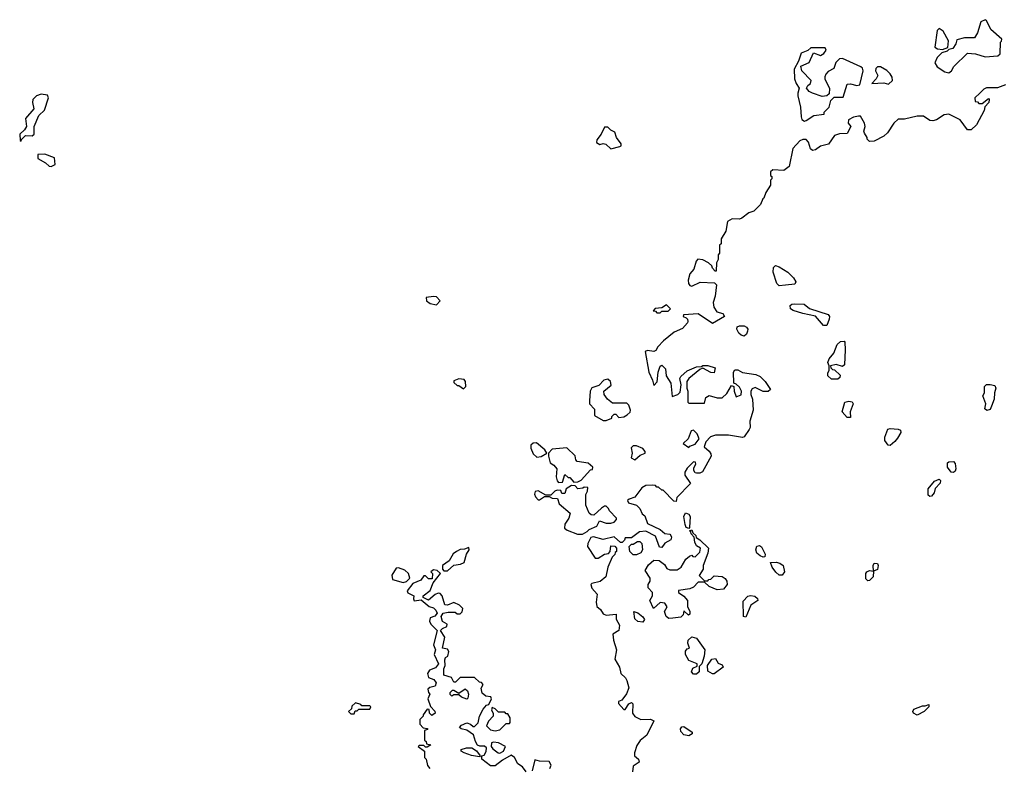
# Model space of a CAD drawing. Extents: x 2380107 to 2585170, y 384273 to 546161.
# Tile 181 of 256: x 2555077 to 2561285, y 414113 to 418828. Entities that reach past the tile are written whole.
import ezdxf

# ---------------------------------------------------------------- set-up
doc = ezdxf.new("R2010")
doc.units = 0

msp = doc.modelspace()

# ---------------------------------------------------------------- linework, layer by layer
at = {"layer": '0CON05XD'}
for points in [[(2560935, 418492.5), (2560952.5, 418505), (2560967, 418533), (2561053.3, 418616.7), (2561103, 418613), (2561165, 418593.3), (2561245, 418600), (2561258.3, 418611.7), (2561260, 418685), (2561268.3, 418691.7), (2561270, 418705), (2561200, 418765), (2561173, 418823), (2561165, 418827.5), (2561137, 418813), (2561116.2, 418745), (2561096.2, 418713.8), (2561035, 418712.5), (2560985, 418700), (2560980, 418675), (2560960, 418645), (2560935, 418640), (2560925, 418630), (2560891.7, 418618.3), (2560861.7, 418588.3), (2560847.5, 418555), (2560860.7, 418530.7), (2560909.3, 418499.3), (2560935, 418492.5)], [(2560895, 418640), (2560928.3, 418651.7), (2560932.5, 418695), (2560900, 418755), (2560875, 418772.5), (2560861.7, 418758.3), (2560847.5, 418655), (2560863, 418643), (2560895, 418640)], [(2560025, 418187.5), (2560035, 418192.5), (2560085, 418223.3), (2560148.3, 418231.7), (2560150, 418245), (2560180, 418275), (2560191.7, 418318.3), (2560211.7, 418338.3), (2560270, 418340), (2560295, 418420), (2560315, 418422.5), (2560355, 418412.5), (2560373, 418417), (2560396, 418505), (2560391.2, 418521.2), (2560380.7, 418530.7), (2560265, 418582.5), (2560245, 418580), (2560221.7, 418558.3), (2560209.3, 418520.7), (2560175, 418500), (2560160, 418485), (2560153, 418467), (2560152.5, 418455), (2560183, 418393), (2560180, 418360), (2560165, 418347.5), (2560136.4, 418343.6), (2560075, 418363.8), (2560054.2, 418374.2), (2560037.5, 418395), (2560047, 418413), (2560062.5, 418425), (2560067.5, 418445), (2560007.5, 418505), (2560002.5, 418535), (2560055, 418557.5), (2560081.7, 418618.3), (2560125, 418602.5), (2560146.4, 418613.6), (2560162.5, 418635), (2560155, 418650), (2560065, 418650), (2560047, 418633), (2560003.9, 418616.1), (2559987.5, 418565), (2559960, 418515), (2559962.5, 418455), (2559972.5, 418425), (2559992.5, 418395), (2559982.5, 418365), (2559983.6, 418346.4), (2560000, 418275), (2560003.9, 418213.9), (2560007.5, 418197.5), (2560025, 418187.5)], [(2560555, 418420), (2560580, 418445), (2560577.5, 418465), (2560566.1, 418486.1), (2560545, 418507.5), (2560505, 418530), (2560485, 418530), (2560475, 418520), (2560473.3, 418505), (2560487.5, 418475), (2560477.5, 418455), (2560450, 418425), (2560525, 418430), (2560555, 418420)], [(2561293, 418417), (2561241.7, 418398.3), (2561173, 418397), (2561155, 418390), (2561130, 418365), (2561100, 418335), (2561101.7, 418311.7), (2561115, 418310), (2561125, 418300), (2561145, 418300), (2561185, 418330), (2561190, 418325), (2561186.7, 418305), (2561161.7, 418278.3), (2561157.5, 418255), (2561110, 418165), (2561077, 418133), (2561053.9, 418133.9), (2561006.4, 418196.4), (2560935, 418232.5), (2560905, 418226.7), (2560857.5, 418195), (2560835, 418190), (2560815, 418192.5), (2560775, 418220), (2560735, 418220), (2560655, 418200), (2560615, 418200), (2560587.5, 418175), (2560547.5, 418115), (2560525, 418092.5), (2560465, 418062.5), (2560435, 418060), (2560420, 418075), (2560420, 418085), (2560403, 418113), (2560400, 418125), (2560407.5, 418155), (2560402.5, 418175), (2560378.3, 418218.3), (2560365, 418220), (2560335, 418212.5), (2560302.5, 418195), (2560300, 418175), (2560317.5, 418155), (2560295, 418110), (2560245, 418107.5), (2560215, 418097.5), (2560176.4, 418043.6), (2560125, 418030), (2560095, 418006.7), (2560075, 418003.3), (2560062.3, 418012.3), (2560050, 418055), (2560035, 418072.5), (2560015, 418072.5), (2559996.4, 418063.6), (2559952.5, 418015), (2559928.3, 417901.7), (2559895, 417877.5), (2559825, 417880), (2559811.7, 417868.3), (2559810, 417845), (2559818.3, 417838.3), (2559820, 417825), (2559810, 417815), (2559810, 417785), (2559781.7, 417738.3), (2559768.3, 417701.7), (2559761.7, 417698.3), (2559748.3, 417661.7), (2559705, 417620), (2559675, 417610), (2559630, 417575), (2559615, 417570), (2559568.3, 417571.7), (2559540, 417555), (2559530, 417495), (2559500, 417445), (2559500, 417415), (2559490, 417405), (2559490, 417355), (2559480, 417345), (2559480, 417315), (2559470, 417295), (2559468.3, 417241.7), (2559461.7, 417241.7), (2559445, 417260), (2559440, 417275), (2559420, 417295), (2559385, 417312.5), (2559353, 417317), (2559342.5, 417305), (2559327.5, 417255), (2559302.5, 417225), (2559292.5, 417185), (2559293, 417163), (2559301.7, 417151.7), (2559315, 417147.5), (2559368.3, 417171.7), (2559458.3, 417168.3), (2559470, 417155), (2559462.5, 417085), (2559450, 417045), (2559453.3, 417015), (2559472.5, 416985), (2559510, 416975), (2559520, 416955), (2559445, 416912.5), (2559355, 416972.5), (2559263, 416967), (2559260, 416955), (2559278.3, 416948.3), (2559288.3, 416938.3), (2559290, 416925), (2559287.5, 416915), (2559255, 416880), (2559203.9, 416856.1), (2559137, 416803), (2559100, 416765), (2559087.5, 416742.5), (2559075, 416736.2), (2559035, 416742.5), (2559020, 416735), (2559043.3, 416605), (2559067.5, 416555), (2559075, 416520), (2559097, 416543), (2559102, 416605), (2559115, 416642.5), (2559125, 416648.8), (2559148, 416625), (2559152.3, 416582.3), (2559182.5, 416535), (2559191.7, 416451.7), (2559227, 416463), (2559241.7, 416478.3), (2559247.5, 416525), (2559240, 416565)], [(2555085, 418062.5), (2555087.5, 418072.5), (2555113, 418097), (2555155, 418096), (2555167.5, 418105), (2555167.5, 418155), (2555197.2, 418222.8), (2555233, 418257), (2555257.5, 418335), (2555251.2, 418351.2), (2555213, 418357), (2555183, 418347), (2555160, 418325), (2555157.5, 418305), (2555166.7, 418265), (2555112.5, 418205), (2555120, 418155), (2555107.9, 418132.1), (2555076.7, 418105), (2555080, 418065), (2555085, 418062.5)], [(2558805, 418012.5), (2558861.7, 418028.3), (2558868.3, 418031.7), (2558870, 418045), (2558840, 418085), (2558828.3, 418118.3), (2558805, 418130), (2558785, 418150), (2558765, 418150), (2558742.5, 418105), (2558715, 418070), (2558713, 418053), (2558735, 418040), (2558755, 418047.5), (2558771.7, 418041.7), (2558805, 418012.5)], [(2555275, 417902.5), (2555300, 417915), (2555296.4, 417956.4), (2555235, 417980), (2555191.7, 417978.3), (2555191.7, 417951.7), (2555240, 417925), (2555263, 417903), (2555275, 417902.5)], [(2559865, 417150), (2559850, 417165), (2559827.5, 417235), (2559830, 417265), (2559842.5, 417277.5), (2559865, 417270), (2559920, 417235), (2559955, 417200), (2559970, 417175), (2559965, 417160), (2559905, 417152.5), (2559865, 417150)], [(2557705, 417030), (2557727.5, 417055), (2557705, 417080), (2557685, 417082.5), (2557640, 417075), (2557642.5, 417055), (2557665, 417037.5), (2557705, 417030)], [(2559115, 416980), (2559125, 416990), (2559165, 416990), (2559180, 417005), (2559155, 417030), (2559125, 417010), (2559083, 417007), (2559071.7, 416991.7), (2559085, 416990), (2559095, 416980), (2559115, 416980)], [(2560165, 416900), (2560145, 416900), (2560095, 416957.5), (2560013.9, 416973.9), (2559953.9, 416993.9), (2559937.5, 417005), (2559933.8, 417025), (2559945, 417033.3), (2559965, 417036), (2560023, 417033), (2560056.4, 417006.4), (2560175, 416967.5), (2560182.5, 416955), (2560181.7, 416938.3), (2560165, 416900)], [(2559645, 416832.5), (2559625, 416837.5), (2559611.7, 416851.7), (2559597.5, 416875), (2559600, 416890), (2559615, 416896.7), (2559645, 416896.7), (2559659.3, 416889.3), (2559667, 416877), (2559666.4, 416863.6), (2559660, 416845), (2559645, 416832.5)], [(2560235, 416560), (2560195, 416560), (2560171.7, 416581.7), (2560171.7, 416601.7), (2560180, 416615), (2560180, 416645), (2560172.5, 416665), (2560181.7, 416688.3), (2560210, 416725), (2560231.7, 416778.3), (2560251.7, 416798.3), (2560275, 416800), (2560280, 416795), (2560282.5, 416745), (2560278.3, 416651.7), (2560265, 416640), (2560225, 416652.5), (2560190, 416645), (2560191.7, 416631.7), (2560201.7, 416621.7), (2560215, 416620), (2560250, 416585), (2560248.3, 416571.7), (2560235, 416560)], [(2559240, 416565), (2559245, 416577.5), (2559285, 416612.5), (2559345, 416637.5), (2559375, 416640), (2559385, 416647.5), (2559415, 416647.5), (2559461.7, 416631.7), (2559455, 416600), (2559435, 416602.5), (2559385, 416630), (2559365, 416622.5), (2559296.7, 416565), (2559282.5, 416545), (2559282.5, 416505), (2559290, 416485), (2559290, 416415), (2559295, 416410), (2559395, 416410), (2559402.5, 416445), (2559425, 416456.7), (2559473.6, 416443.6), (2559505, 416442.5), (2559535, 416470), (2559565, 416520), (2559580, 416515), (2559582.5, 416485), (2559595, 416450), (2559625, 416462.5), (2559627.5, 416485), (2559615, 416510), (2559595, 416530), (2559580, 416535), (2559577.5, 416605), (2559585, 416620), (2559605, 416620), (2559633.6, 416603.6), (2559719.3, 416589.3), (2559745, 416577.5), (2559776.4, 416546.4), (2559810, 416495), (2559797, 416483), (2559765, 416482.5), (2559715, 416507.5), (2559695, 416500), (2559687.5, 416485), (2559687.5, 416465), (2559697.5, 416435), (2559702.5, 416365), (2559680, 416295), (2559683.6, 416256.4), (2559676.1, 416243.9), (2559645, 416197.5), (2559635, 416192.5), (2559545, 416207.5), (2559465, 416207.5), (2559433.3, 416196.7), (2559402.5, 416165), (2559392.5, 416135), (2559425, 416107.5), (2559435, 416090), (2559435.8, 416074.2), (2559383, 415977), (2559365, 415967.5), (2559345, 415967.5), (2559335, 415970), (2559327.5, 415985), (2559328.3, 416001.7), (2559340, 416025), (2559338.3, 416038.3), (2559325, 416040), (2559285, 416000), (2559270, 415975), (2559270, 415955), (2559307, 415903), (2559220, 415815), (2559215, 415790), (2559201.7, 415791.7), (2559135, 415860), (2559125, 415860), (2559105, 415880), (2559095, 415880), (2559085, 415890), (2559065, 415892.5), (2559025, 415890), (2559000, 415875), (2558955, 415817.5), (2558920, 415805), (2558910, 415795), (2558915, 415780), (2558965, 415766.7), (2558987.5, 415745), (2559001.7, 415711.7), (2559018.3, 415698.3), (2559035, 415650), (2559115, 415612.5), (2559145, 415587.5), (2559175, 415582.5), (2559182.5, 415575), (2559187.5, 415565), (2559183, 415547), (2559143.6, 415526.4), (2559125, 415500), (2559111.7, 415501.7), (2559085, 415570), (2559025, 415602.5), (2558985, 415597.5), (2558935, 415560), (2558895, 415560), (2558890, 415545), (2558875, 415530), (2558865, 415530), (2558825, 415567.5), (2558755, 415548.8), (2558695, 415566.2), (2558678, 415562), (2558658.8, 415525), (2558656.7, 415505), (2558705, 415432.5), (2558725, 415431.2), (2558765, 415457.5), (2558788.3, 415461.7), (2558800, 415475), (2558805, 415510), (2558828.3, 415508.3), (2558840, 415495), (2558840, 415475), (2558831.7, 415468.3), (2558830, 415455), (2558811.7, 415438.3), (2558784.1, 415375.9), (2558773.3, 415315), (2558736.1, 415283.9), (2558685, 415272.5), (2558677.5, 415265), (2558685, 415242.5), (2558718, 415205), (2558711.2, 415155), (2558716.4, 415126.4), (2558739.3, 415109.3), (2558755, 415080), (2558775, 415072.5), (2558838.3, 415078.3), (2558838.3, 415048.3), (2558859.3, 415009.3), (2558853.6, 414976.4), (2558817.5, 414952.5), (2558820, 414915), (2558838.8, 414855), (2558830, 414795), (2558858.8, 414745), (2558866.7, 414705), (2558896.4, 414676.4), (2558905, 414660), (2558917.5, 414615), (2558903.6, 414576.4), (2558873, 414537), (2558851.7, 414528.3), (2558852.5, 414515), (2558885, 414477.5), (2558895, 414477.5), (2558917, 414513), (2558935, 414522.5), (2558943, 414513), (2558941.2, 414455), (2558955, 414433.3), (2558993.9, 414413.9), (2559055, 414416.2), (2559076, 414406), (2559030, 414315), (2558988.3, 414281.7), (2558968.3, 414251.7), (2558952.5, 414205), (2558952.5, 414185), (2558977.5, 414165), (2558982.5, 414145), (2558945, 414120), (2558940, 414085)], [(2557875, 416500), (2557890, 416515), (2557887, 416547), (2557878.3, 416558.3), (2557845, 416562.5), (2557815, 416550), (2557815, 416540), (2557835, 416520), (2557845, 416520), (2557875, 416500)], [(2558775, 416300), (2558810, 416315), (2558810, 416325), (2558825, 416340), (2558835, 416340), (2558855, 416320), (2558885, 416323.3), (2558907.5, 416335), (2558925, 416352.5), (2558927.5, 416365), (2558917, 416397), (2558905, 416410), (2558815, 416410), (2558782.5, 416435), (2558762.5, 416465), (2558760, 416485), (2558807, 416523), (2558802.5, 416545), (2558785, 416560), (2558760, 416555), (2558728.3, 416521.7), (2558684.1, 416505.9), (2558673.3, 416485), (2558670, 416425), (2558670, 416405), (2558701.7, 416371.7), (2558701.7, 416331.7), (2558755, 416300), (2558775, 416300)], [(2561175, 416362.5), (2561163, 416373), (2561167.5, 416405), (2561150, 416455), (2561160, 416475), (2561160, 416515), (2561173, 416527), (2561195, 416527.5), (2561225, 416520), (2561232.5, 416505), (2561222.5, 416475), (2561221.2, 416435), (2561205, 416390), (2561195, 416370), (2561175, 416362.5)], [(2560315, 416320), (2560295, 416320), (2560262.5, 416355), (2560280, 416415), (2560305, 416422.5), (2560325, 416417.5), (2560332.5, 416405), (2560312.5, 416355), (2560315, 416320)], [(2559295, 416130), (2559301.7, 416138.3), (2559335, 416150), (2559360, 416185), (2559347.5, 416215), (2559325, 416240), (2559310, 416235), (2559292.5, 416185), (2559260, 416155), (2559295, 416130)], [(2560565, 416143.3), (2560553.6, 416143.6), (2560532.5, 416175), (2560532.5, 416195), (2560550, 416245), (2560565, 416250), (2560616.2, 416246.2), (2560630, 416240), (2560632.5, 416225), (2560610.7, 416189.3), (2560595, 416167.5), (2560565, 416143.3)], [(2558338.3, 416068.3), (2558365, 416073.3), (2558400, 416095), (2558387.5, 416115), (2558335, 416160), (2558315, 416157.5), (2558300, 416145), (2558300, 416125), (2558315, 416090), (2558338.3, 416068.3)], [(2558475, 415910), (2558498.3, 415911.7), (2558515, 415960), (2558535, 415940), (2558545, 415940), (2558571.7, 415911.7), (2558595, 415912.5), (2558616.4, 415923.6), (2558675, 415990), (2558688.3, 415991.7), (2558690, 416005), (2558661.7, 416031.7), (2558591.7, 416041.7), (2558583, 416053), (2558578.3, 416078.3), (2558527, 416127), (2558435, 416120), (2558410, 416095), (2558410, 416075), (2558422.5, 416032.5), (2558445, 416017.5), (2558462.5, 415995), (2558460, 415945), (2558465, 415920), (2558475, 415910)], [(2558955, 416052.5), (2558989.3, 416080.7), (2559020, 416095), (2559020, 416105), (2559005, 416122.5), (2558965, 416140), (2558945, 416140), (2558932.5, 416127.5), (2558937.5, 416095), (2558932.5, 416065), (2558955, 416052.5)], [(2560965, 415972.5), (2560950, 415975), (2560927.5, 416005), (2560927, 416033), (2560935, 416040), (2560965, 416042.5), (2560975, 416030), (2560980, 415995), (2560975, 415980), (2560965, 415972.5)], [(2560815, 415820), (2560805, 415830), (2560805, 415870), (2560845, 415917.5), (2560875, 415930), (2560881.7, 415921.7), (2560880, 415905), (2560849.3, 415870.7), (2560843.3, 415845), (2560825, 415822.5), (2560815, 415820)], [(2558593, 415583), (2558625, 415583.3), (2558655, 415600), (2558666.4, 415613.6), (2558716.4, 415633.6), (2558733, 415667), (2558775, 415652.5), (2558805, 415652.5), (2558825, 415660), (2558840, 415675), (2558840, 415685), (2558795, 415730), (2558790, 415745), (2558775, 415760), (2558765, 415760), (2558745, 415746.7), (2558697, 415703), (2558680, 415705), (2558667.5, 415715), (2558647, 415767), (2558646.4, 415833.6), (2558657.5, 415855), (2558658.3, 415878.3), (2558635, 415880), (2558627, 415873), (2558595, 415870), (2558578.3, 415888.3), (2558555, 415890), (2558521.7, 415868.3), (2558515, 415840), (2558495, 415840), (2558488.3, 415858.3), (2558465, 415860), (2558450, 415855), (2558425, 415830), (2558395, 415830), (2558345, 415856.7), (2558327, 415853), (2558323.3, 415835), (2558328.3, 415818.3), (2558345, 415800), (2558355, 415800), (2558385, 415820), (2558415, 415820), (2558435, 415810), (2558468.3, 415808.3), (2558477.5, 415775), (2558547.5, 415715), (2558540, 415685), (2558513, 415647), (2558511.7, 415621.7), (2558528.3, 415608.3), (2558593, 415583)], [(2559295, 415620), (2559280, 415625), (2559272.5, 415645), (2559264, 415695), (2559275, 415717.5), (2559295, 415710), (2559303.3, 415695), (2559300, 415625), (2559295, 415620)], [(2559170.7, 415050.7), (2559152.5, 415065), (2559142.5, 415095), (2559160, 415125), (2559145, 415147.5), (2559115, 415152.5), (2559073.9, 415113.9), (2559050, 415165), (2559066.7, 415195), (2559067.5, 415215), (2559040, 415245), (2559040, 415265), (2559053, 415287), (2559051.2, 415305), (2559020, 415355), (2559040.7, 415389.3), (2559075, 415420), (2559108.3, 415418.3), (2559143, 415393), (2559157, 415367), (2559175, 415357.5), (2559221.7, 415358.3), (2559247.5, 415375), (2559277.5, 415425), (2559300, 415445), (2559315, 415450), (2559321.7, 415441.7), (2559335, 415440), (2559365, 415470), (2559370, 415495), (2559345, 415510), (2559333, 415533), (2559330, 415565), (2559310, 415585), (2559308.3, 415598.3), (2559300, 415605), (2559315, 415610), (2559321.7, 415591.7), (2559340, 415575), (2559341.7, 415561.7), (2559365, 415547.5), (2559420, 415495), (2559416.4, 415463.6), (2559386.7, 415385), (2559386.4, 415363.6), (2559361.7, 415321.7), (2559395, 415290), (2559415, 415290), (2559421.7, 415298.3), (2559435, 415300), (2559455, 415320), (2559505, 415316.7), (2559523.9, 415303.9), (2559536.1, 415286.1), (2559537.5, 415265), (2559515, 415237.5), (2559475, 415233.3), (2559423, 415253), (2559395, 415280), (2559355, 415280), (2559325, 415250), (2559301.7, 415238.3), (2559231.7, 415228.3), (2559230, 415215), (2559265, 415192.5), (2559287.5, 415165), (2559287, 415127), (2559302.5, 415095), (2559301.7, 415078.3), (2559293, 415073), (2559265, 415100), (2559260, 415075), (2559245, 415060), (2559195, 415053.3), (2559170.7, 415050.7)], [(2558965, 415453.3), (2558945, 415453.3), (2558923.6, 415473.6), (2558920, 415505), (2558935, 415520), (2558945, 415520), (2558973, 415537), (2558987, 415537), (2559000, 415525), (2559003.8, 415485), (2558993.9, 415466.1), (2558965, 415453.3)], [(2557751.7, 415351.7), (2557775, 415352.5), (2557815, 415387.5), (2557856.4, 415393.6), (2557880, 415405), (2557893, 415457), (2557910, 415485), (2557908.3, 415498.3), (2557881.7, 415488.3), (2557853, 415487), (2557830, 415475), (2557810.7, 415459.3), (2557783.9, 415416.1), (2557742.5, 415385), (2557742.5, 415362.5), (2557751.7, 415351.7)], [(2559765, 415437.5), (2559745, 415446.7), (2559724.3, 415464.3), (2559718.8, 415485), (2559725, 415507.5), (2559741.7, 415511.7), (2559753, 415503), (2559776.4, 415456.4), (2559775, 415440), (2559765, 415437.5)], [(2559885, 415323.8), (2559865, 415323.8), (2559845, 415343.3), (2559821.2, 415375), (2559810, 415405), (2559846.1, 415406.1), (2559869.6, 415399.5), (2559890, 415385), (2559899.2, 415345), (2559885, 415323.8)], [(2557495, 415278.8), (2557515, 415284), (2557537.5, 415305), (2557527.5, 415335), (2557505, 415356), (2557465, 415371.2), (2557450, 415370), (2557423.8, 415325), (2557426.7, 415296.7), (2557495, 415278.8)], [(2558270, 414085), (2558246.4, 414116.4), (2558217.5, 414135), (2558197.5, 414175), (2558175, 414190), (2558120.8, 414159.2), (2558075, 414122.5), (2558045, 414122.5), (2557990, 414165), (2557990, 414185), (2558005, 414190), (2558017, 414213), (2558020, 414235), (2558006.4, 414246.4), (2557977, 414247), (2557963.6, 414253.6), (2557950, 414275), (2557938.3, 414318.3), (2557897, 414347), (2557860, 414355), (2557850, 414365), (2557861.7, 414378.3), (2557895, 414393.3), (2557920, 414385), (2557935, 414370), (2557945, 414370), (2557967, 414393), (2557976.7, 414435), (2557999.3, 414480.7), (2558020, 414505), (2558035, 414510), (2558052.5, 414545), (2558048.3, 414558.3), (2558015, 414562.5), (2557991.7, 414581.7), (2557987, 414613), (2558000, 414635), (2557988.3, 414648.3), (2557975, 414650), (2557945, 414680), (2557855, 414680), (2557825, 414650), (2557815, 414650), (2557798.8, 414678.8), (2557750, 414695), (2557750, 414735), (2557760, 414755), (2557758.3, 414791.7), (2557762.5, 414805), (2557776.4, 414813.6), (2557783, 414843), (2557775, 414857.5), (2557742.5, 414865), (2557756.4, 414933.6), (2557730, 414975), (2557741.7, 414988.3), (2557769.3, 415000.7), (2557772.5, 415015), (2557742.5, 415032.5), (2557733.8, 415065), (2557746.7, 415085), (2557777.7, 415092.3), (2557821.7, 415091.7), (2557835, 415080), (2557855, 415080), (2557867, 415093), (2557870, 415115), (2557850, 415135), (2557815, 415153.3), (2557775, 415136.2), (2557757.7, 415137.7), (2557740, 415195), (2557728.9, 415208.9), (2557715, 415210.8), (2557696.4, 415203.6), (2557655, 415167.5), (2557620, 415185), (2557620, 415195), (2557665, 415227.5), (2557683, 415277), (2557730, 415335), (2557710, 415355), (2557685, 415357.5), (2557670, 415345), (2557680, 415335), (2557678.3, 415301.7), (2557655, 415302.5), (2557635, 415320), (2557625, 415320), (2557605, 415292.5), (2557555, 415273.3), (2557520, 415225), (2557523.9, 415213.9), (2557562.5, 415195), (2557560, 415175), (2557565, 415162.5), (2557608.3, 415168.3), (2557657.5, 415127.5), (2557685, 415118.8), (2557700, 415105), (2557708, 415085), (2557695, 415066.2), (2557663.8, 415056.2), (2557660, 415035), (2557670, 415015), (2557710, 414975), (2557685.8, 414885), (2557697.5, 414855), (2557690, 414825), (2557717.5, 414765), (2557698.8, 414741.2), (2557660, 414725), (2557647.5, 414705), (2557655, 414680), (2557687.3, 414667.3), (2557702, 414645), (2557695.7, 414624.3), (2557663.3, 414616.7), (2557650, 414605), (2557653.3, 414585), (2557662.5, 414575), (2557650, 414545), (2557667.5, 414497.5), (2557695, 414467.5), (2557696.7, 414455), (2557675, 414440), (2557660, 414455), (2557658.3, 414478.3), (2557645, 414480), (2557620, 414445), (2557620, 414435), (2557600, 414415), (2557600, 414385), (2557621.7, 414361.7), (2557648.3, 414358.3), (2557648.3, 414351.7), (2557630, 414345), (2557630, 414285), (2557640, 414275), (2557641.7, 414261.7), (2557670, 414255), (2557645, 414240), (2557635, 414240), (2557625, 414250), (2557595, 414250), (2557590, 414245), (2557630, 414215), (2557630, 414175), (2557640, 414165), (2557647.5, 414125), (2557662.5, 414105)], [(2560425, 415290), (2560412.3, 415302.3), (2560411.2, 415335), (2560417.5, 415345), (2560435, 415353.3), (2560460, 415350), (2560457.5, 415385), (2560465, 415400), (2560485, 415397.5), (2560490, 415385), (2560485, 415360), (2560460, 415350), (2560458.8, 415315), (2560435, 415291.2), (2560425, 415290)], [(2559655, 415060), (2559640, 415065), (2559638.3, 415161.7), (2559668.3, 415191.7), (2559685, 415197.5), (2559711.7, 415191.7), (2559728.3, 415178.3), (2559730, 415165), (2559687.5, 415135), (2559655, 415060)], [(2559005, 415027.5), (2558975, 415032.5), (2558955, 415050), (2558950, 415095), (2558975, 415087.5), (2559005, 415062.5), (2559016.2, 415045), (2559005, 415027.5)], [(2559345, 414700), (2559325, 414700), (2559313.3, 414715), (2559320.7, 414739.3), (2559348.3, 414751.7), (2559347.5, 414765), (2559295, 414786.7), (2559274, 414825), (2559274, 414846), (2559285, 414860), (2559300, 414865), (2559290, 414895), (2559292.5, 414915), (2559315, 414936.7), (2559345, 414926.7), (2559397.5, 414855), (2559393.3, 414815), (2559377.5, 414765), (2559361.7, 414748.3), (2559360, 414715), (2559345, 414700)], [(2559455, 414702.5), (2559445, 414702.5), (2559415, 414720), (2559412.5, 414755), (2559440, 414795), (2559465, 414800), (2559480.7, 414770.7), (2559505, 414760), (2559512.5, 414745), (2559455, 414702.5)], [(2557895, 414543.3), (2557862.5, 414555), (2557845, 414570), (2557815, 414570), (2557802.5, 414562.5), (2557791.7, 414571.7), (2557790, 414585), (2557805, 414600), (2557815, 414600), (2557845, 414580), (2557885, 414607.5), (2557900, 414595), (2557906, 414575), (2557901.7, 414548.3), (2557895, 414543.3)], [(2557185, 414450), (2557191.7, 414468.3), (2557205, 414470), (2557215, 414480), (2557285, 414480), (2557290, 414495), (2557285, 414500), (2557235, 414500), (2557228.3, 414508.3), (2557195, 414520), (2557171.7, 414498.3), (2557168.3, 414481.7), (2557150, 414465), (2557165, 414450), (2557185, 414450)], [(2558075, 414342.5), (2558105, 414350), (2558145, 414390), (2558165, 414390), (2558170, 414395), (2558170, 414425), (2558155, 414450), (2558145, 414450), (2558135, 414460), (2558095, 414460), (2558075, 414482.5), (2558055, 414490), (2558052.5, 414475), (2558063, 414453), (2558062.5, 414435), (2558032.5, 414405), (2558020, 414375), (2558045, 414350), (2558075, 414342.5)], [(2560735, 414442.5), (2560712.5, 414455), (2560707.5, 414465), (2560715, 414480), (2560768.3, 414501.7), (2560785, 414500), (2560808.3, 414508.3), (2560810, 414495), (2560780, 414465), (2560735, 414442.5)], [(2559295, 414312.5), (2559265, 414317.5), (2559245, 414340), (2559242.5, 414355), (2559251.7, 414368.3), (2559265, 414370), (2559317.5, 414335), (2559316.4, 414323.6), (2559295, 414312.5)], [(2557975, 414180), (2557925, 414187.5), (2557880, 414205), (2557860, 414215), (2557860, 414225), (2557893.6, 414236.4), (2557927, 414237), (2557956.4, 414216.4), (2557980, 414185), (2557975, 414180)], [(2558105, 414203.3), (2558127.5, 414215), (2558140, 414245), (2558095, 414267.5), (2558065, 414272.5), (2558051.7, 414268.3), (2558050, 414245), (2558060.7, 414230.7), (2558093.9, 414203.9), (2558105, 414203.3)], [(2558420, 414105), (2558427.5, 414127.5), (2558415, 414150), (2558355, 414152.5), (2558325, 414160), (2558308.3, 414091.7)]]:
    msp.add_lwpolyline(points, dxfattribs=at)

doc.saveas('drawing.dxf')
